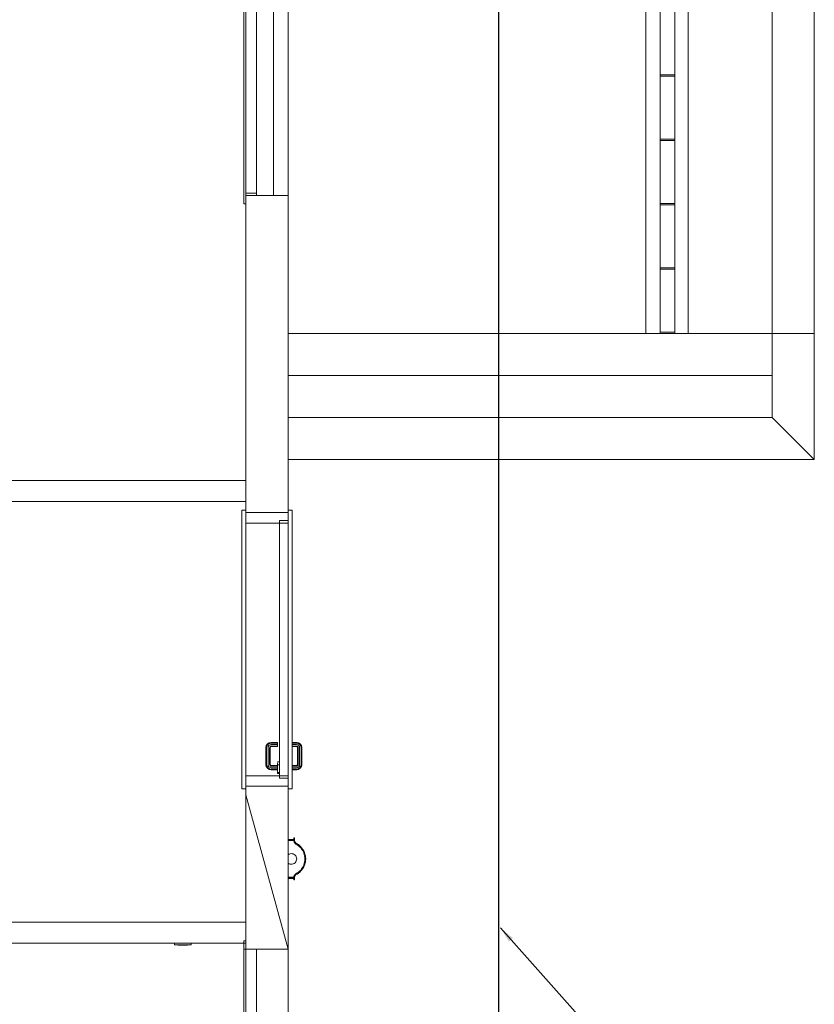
# Model space of a CAD drawing. Header units: millimetres. Extents: x 659 to 1031, y -73 to 11.
# Tile 43 of 141: x 730.25 to 737.8, y -40.48 to -31.12. Entities that reach past the tile are written whole.
import ezdxf

# ---------------------------------------------------------------- set-up
doc = ezdxf.new("R2010")
doc.units = ezdxf.units.MM
doc.header["$MEASUREMENT"] = 0
for name, color, linetype, lineweight in [('Cotas', 1, 'Continuous', 0), ('IFC-Elemento construtivo genérico-Contorno', 253, 'Continuous', 5), ('IFC-Elemento terminal-Contorno', 253, 'Continuous', 5), ('IFC-Janela-Contorno', 142, 'Continuous', 5), ('IFC-Laje-Contorno', 134, 'Continuous', 5), ('IFC-Parede padrão-Contorno', 44, 'Continuous', 5), ('IFC-Porta-Contorno', 142, 'Continuous', 5), ('PR-Condutos 50mm²', 30, 'Continuous', 25)]:
    doc.layers.add(name, color=color, linetype=linetype, lineweight=lineweight)
doc.dimstyles.get("Standard").update_dxf_attribs({"dimtxt": 0.18, "dimasz": 0.18, "dimexe": 0.18, "dimexo": 0.0625, "dimgap": 0.09, "dimtad": 0, "dimtih": 1, "dimtoh": 1, "dimdec": 4, "dimzin": 0, "dimdsep": 46, "dimtxsty": 'Standard', "dimcen": 0.09, "dimadec": 0, "dimazin": 0, "dimtfac": 1, "dimtdec": 4, "dimtofl": 0, "dimtmove": 0, "dimatfit": 3, "dimfxl": 1, "dimtolj": 1, "dimtzin": 0, "dimarcsym": 0})

msp = doc.modelspace()

# ---------------------------------------------------------------- linework, layer by layer
at = {"layer": 'IFC-Elemento construtivo genérico-Contorno', "color": 8, "lineweight": 5}
for p, q in [((731.7245, -39.9146), (731.7245, -39.8986)), ((731.7245, -39.9146), (731.8805, -39.9146)), ((731.7575, -39.9162), (731.7575, -39.9146)), ((731.7575, -39.9162), (731.8475, -39.9162)), ((731.8475, -39.9162), (731.8475, -39.9146)), ((731.8805, -39.9146), (731.8805, -39.8986))]:
    msp.add_line(p, q, dxfattribs=at)
at = {"layer": 'IFC-Elemento terminal-Contorno', "color": 8, "lineweight": 5}
for p, q in [((732.8025, -38.8968), (732.8035, -38.8968)), ((732.8035, -38.8968), (732.8045, -38.8968)), ((732.8045, -38.9108), (732.8045, -38.8968)), ((732.8045, -38.9108), (732.8645, -38.9108)), ((732.8045, -38.9138), (732.8045, -38.9108)), ((732.8045, -38.9138), (732.8645, -38.9138)), ((732.8045, -38.9198), (732.8045, -38.9138)), ((732.8045, -38.9198), (732.8645, -38.9198)), ((732.8045, -38.9228), (732.8045, -38.9198)), ((732.8045, -39.0568), (732.8045, -38.9228)), ((732.8045, -38.9228), (732.8645, -38.9228)), ((732.8565, -38.9055), (732.8565, -38.8968)), ((732.8565, -38.8968), (732.8595, -38.8968)), ((732.8565, -38.9108), (732.8565, -38.9055)), ((732.8569, -38.9228), (732.857, -38.9239)), ((732.857, -38.9239), (732.8582, -38.9286)), ((732.8582, -38.9286), (732.8594, -38.9332)), ((732.8595, -38.8968), (732.8625, -38.8968)), ((732.8625, -38.9068), (732.8625, -38.8968)), ((732.8625, -38.9108), (732.8625, -38.9068)), ((732.8631, -38.9228), (732.8632, -38.9246)), ((732.8632, -38.9246), (732.8644, -38.9283)), ((732.8644, -38.9283), (732.8655, -38.9321)), ((732.8645, -38.9138), (732.8645, -38.9108)), ((732.8645, -38.9198), (732.8645, -38.9138)), ((732.8645, -38.9228), (732.8645, -38.9198)), ((732.8594, -38.9332), (732.8616, -38.9375)), ((732.8616, -38.9375), (732.8638, -38.9418)), ((732.8638, -38.9418), (732.8669, -38.9456)), ((732.8655, -38.9321), (732.8673, -38.9355)), ((732.8669, -38.9456), (732.8699, -38.9493)), ((732.8673, -38.9355), (732.8692, -38.939)), ((732.8692, -38.939), (732.8717, -38.942)), ((732.8699, -38.9493), (732.8736, -38.9523)), ((732.8717, -38.942), (732.8742, -38.9451)), ((732.8736, -38.9523), (732.8773, -38.9554)), ((732.8742, -38.9451), (732.8877, -38.9531)), ((732.8773, -38.9554), (732.8894, -38.9633)), ((732.8877, -38.9531), (732.9013, -38.9612)), ((732.8894, -38.9633), (732.9015, -38.9711)), ((732.9013, -38.9612), (732.9131, -38.9716)), ((732.9015, -38.9711), (732.912, -38.981)), ((732.912, -38.981), (732.9225, -38.991)), ((732.9131, -38.9716), (732.9249, -38.982)), ((732.9225, -38.991), (732.931, -39.0026)), ((732.9249, -38.982), (732.9346, -38.9945)), ((732.931, -39.0026), (732.9396, -39.0143)), ((732.9346, -38.9945), (732.9442, -39.007)), ((732.9396, -39.0143), (732.9458, -39.0272)), ((732.9442, -39.007), (732.9514, -39.021)), ((732.9514, -39.021), (732.9585, -39.0351)), ((732.8045, -39.0568), (732.8131, -39.0516)), ((732.8045, -39.1368), (732.8045, -39.0568)), ((732.8131, -39.0516), (732.8225, -39.0482)), ((732.8225, -39.0482), (732.8325, -39.0468)), ((732.8325, -39.0468), (732.8425, -39.0474)), ((732.8425, -39.0474), (732.8522, -39.05)), ((732.8522, -39.05), (732.8612, -39.0545)), ((732.8612, -39.0545), (732.8691, -39.0607)), ((732.8691, -39.0607), (732.8756, -39.0684)), ((732.8756, -39.0684), (732.8805, -39.0772)), ((732.8805, -39.0772), (732.8835, -39.0868)), ((732.8805, -39.1164), (732.8835, -39.1068)), ((732.8835, -39.0868), (732.8845, -39.0968)), ((732.8835, -39.1068), (732.8845, -39.0968)), ((732.9458, -39.0272), (732.9521, -39.0402)), ((732.9521, -39.0402), (732.956, -39.0541)), ((732.956, -39.0541), (732.9599, -39.068)), ((732.9585, -39.0351), (732.963, -39.0502)), ((732.9599, -39.068), (732.9612, -39.0824)), ((732.9599, -39.1255), (732.9612, -39.1112)), ((732.9612, -39.0824), (732.9625, -39.0968)), ((732.9612, -39.1112), (732.9625, -39.0968)), ((732.9625, -39.0968), (732.9664, -39.0968)), ((732.963, -39.0502), (732.9673, -39.0654)), ((732.9664, -39.0968), (732.9703, -39.0968)), ((732.9673, -39.0654), (732.9688, -39.0811)), ((732.9673, -39.1282), (732.9688, -39.1125)), ((732.9688, -39.0811), (732.9703, -39.0968)), ((732.9688, -39.1125), (732.9703, -39.0968)), ((732.8045, -39.2708), (732.8045, -39.1368)), ((732.8045, -39.1368), (732.8131, -39.142)), ((732.8131, -39.142), (732.8225, -39.1453)), ((732.8225, -39.1453), (732.8325, -39.1467)), ((732.8325, -39.1467), (732.8425, -39.1461)), ((732.8425, -39.1461), (732.8522, -39.1435)), ((732.8522, -39.1435), (732.8612, -39.139)), ((732.8612, -39.139), (732.8691, -39.1328)), ((732.8691, -39.1328), (732.8756, -39.1252)), ((732.8756, -39.1252), (732.8805, -39.1164)), ((732.912, -39.2125), (732.9225, -39.2026)), ((732.9225, -39.2026), (732.931, -39.191)), ((732.9249, -39.2115), (732.9346, -39.199)), ((732.931, -39.191), (732.9396, -39.1793)), ((732.9346, -39.199), (732.9442, -39.1866)), ((732.9396, -39.1793), (732.9458, -39.1663)), ((732.9442, -39.1866), (732.9514, -39.1725)), ((732.9458, -39.1663), (732.9521, -39.1533)), ((732.9514, -39.1725), (732.9585, -39.1585)), ((732.9521, -39.1533), (732.956, -39.1394)), ((732.956, -39.1394), (732.9599, -39.1255)), ((732.9585, -39.1585), (732.963, -39.1433)), ((732.963, -39.1433), (732.9673, -39.1282)), ((732.8025, -39.2968), (732.8035, -39.2968)), ((732.8035, -39.2968), (732.8045, -39.2968)), ((732.8045, -39.2708), (732.8645, -39.2708)), ((732.8045, -39.2738), (732.8045, -39.2708)), ((732.8045, -39.2738), (732.8645, -39.2738)), ((732.8045, -39.2798), (732.8045, -39.2738)), ((732.8045, -39.2798), (732.8645, -39.2798)), ((732.8045, -39.2828), (732.8045, -39.2798)), ((732.8045, -39.2968), (732.8045, -39.2828)), ((732.8045, -39.2828), (732.8645, -39.2828)), ((732.8565, -39.288), (732.8565, -39.2828)), ((732.8565, -39.2968), (732.8565, -39.288)), ((732.8565, -39.2968), (732.8595, -39.2968)), ((732.8569, -39.2708), (732.857, -39.2696)), ((732.857, -39.2696), (732.8582, -39.265)), ((732.8582, -39.265), (732.8594, -39.2603)), ((732.8594, -39.2603), (732.8616, -39.256)), ((732.8595, -39.2968), (732.8625, -39.2968)), ((732.8616, -39.256), (732.8638, -39.2517)), ((732.8625, -39.2868), (732.8625, -39.2828)), ((732.8625, -39.2968), (732.8625, -39.2868)), ((732.8631, -39.2708), (732.8632, -39.269)), ((732.8632, -39.269), (732.8644, -39.2652)), ((732.8638, -39.2517), (732.8669, -39.248)), ((732.8644, -39.2652), (732.8655, -39.2615)), ((732.8645, -39.2738), (732.8645, -39.2708)), ((732.8645, -39.2798), (732.8645, -39.2738)), ((732.8645, -39.2828), (732.8645, -39.2798)), ((732.8655, -39.2615), (732.8673, -39.258)), ((732.8669, -39.248), (732.8699, -39.2443)), ((732.8673, -39.258), (732.8692, -39.2546)), ((732.8692, -39.2546), (732.8717, -39.2515)), ((732.8699, -39.2443), (732.8736, -39.2412)), ((732.8717, -39.2515), (732.8742, -39.2485)), ((732.8736, -39.2412), (732.8773, -39.2382)), ((732.8742, -39.2485), (732.8877, -39.2404)), ((732.8773, -39.2382), (732.8894, -39.2303)), ((732.8877, -39.2404), (732.9013, -39.2324)), ((732.8894, -39.2303), (732.9015, -39.2224)), ((732.9013, -39.2324), (732.9131, -39.222)), ((732.9015, -39.2224), (732.912, -39.2125)), ((732.9131, -39.222), (732.9249, -39.2115))]:
    msp.add_line(p, q, dxfattribs=at)
at = {"layer": 'IFC-Janela-Contorno', "color": 8, "lineweight": 5}
for p, q in [((732.3825, -32.8709), (732.3825, -27.7109)), ((732.4025, -32.8709), (732.4025, -27.7109)), ((732.5025, -32.7909), (732.5025, -27.7909)), ((732.6625, -32.7909), (732.6625, -27.7909)), ((736.3385, -31.6452), (736.3385, -31.0452)), ((736.4785, -31.6452), (736.4785, -31.0452)), ((736.3385, -31.6553), (736.3385, -31.6452)), ((736.3385, -31.6452), (736.4785, -31.6452)), ((736.3385, -31.6565), (736.3385, -31.6553)), ((736.3385, -32.2565), (736.3385, -31.6565)), ((736.3385, -31.6565), (736.4785, -31.6565)), ((736.4785, -31.6553), (736.4785, -31.6452)), ((736.4785, -31.6565), (736.4785, -31.6553)), ((736.4785, -32.2565), (736.4785, -31.6565)), ((736.3385, -32.2666), (736.3385, -32.2565)), ((736.3385, -32.2565), (736.4785, -32.2565)), ((736.3385, -32.2677), (736.3385, -32.2666)), ((736.3385, -32.2677), (736.4785, -32.2677)), ((736.3385, -32.8677), (736.3385, -32.2677)), ((736.4785, -32.2666), (736.4785, -32.2565)), ((736.4785, -32.2677), (736.4785, -32.2666)), ((736.4785, -32.8677), (736.4785, -32.2677)), ((732.4025, -32.7709), (732.5025, -32.7709)), ((732.4025, -32.7709), (732.4956, -32.7709)), ((732.4108, -32.7909), (732.5025, -32.7909)), ((732.4956, -32.7709), (732.5025, -32.7709)), ((732.5025, -32.7909), (732.6625, -32.7909)), ((732.3825, -32.8709), (732.4025, -32.8709)), ((736.3385, -32.8779), (736.3385, -32.8677)), ((736.3385, -32.8677), (736.4785, -32.8677)), ((736.3385, -32.879), (736.3385, -32.8779)), ((736.3385, -33.479), (736.3385, -32.879)), ((736.3385, -32.879), (736.4785, -32.879)), ((736.4785, -32.8779), (736.4785, -32.8677)), ((736.4785, -32.879), (736.4785, -32.8779)), ((736.4785, -33.479), (736.4785, -32.879)), ((736.3385, -33.4891), (736.3385, -33.479)), ((736.3385, -33.479), (736.4785, -33.479)), ((736.3385, -33.4903), (736.3385, -33.4891)), ((736.3385, -33.4903), (736.4785, -33.4903)), ((736.3385, -34.0903), (736.3385, -33.4903)), ((736.4785, -33.4802), (736.4785, -33.479)), ((736.4785, -33.4903), (736.4785, -33.4802)), ((736.4785, -34.0903), (736.4785, -33.4903)), ((736.3385, -34.0923), (736.3385, -34.0903)), ((736.3385, -34.0903), (736.4785, -34.0903)), ((736.3385, -34.0938), (736.3385, -34.0923)), ((736.3385, -34.1016), (736.3385, -34.0938)), ((736.4785, -34.0923), (736.4785, -34.0903)), ((736.4785, -34.0938), (736.4785, -34.0923)), ((736.4785, -34.1016), (736.4785, -34.0938)), ((732.3825, -39.8746), (732.3833, -39.8746)), ((732.3825, -39.9546), (732.3825, -39.8746)), ((732.3825, -39.9546), (732.3985, -39.9546)), ((732.3825, -41.1021), (732.3825, -39.9546)), ((732.3833, -39.8746), (732.4025, -39.8746)), ((732.3865, -39.9546), (732.4025, -39.9546)), ((732.3985, -39.9546), (732.4025, -39.9546)), ((732.4025, -39.9546), (732.4025, -39.8746)), ((732.4025, -44.9547), (732.4025, -39.9546)), ((732.5025, -44.9547), (732.5025, -39.9546))]:
    msp.add_line(p, q, dxfattribs=at)
at = {"layer": 'IFC-Laje-Contorno', "color": 8, "lineweight": 5}
for p, q in [((732.8025, -33.6021), (732.8025, -32.3521)), ((732.8025, -40.6986), (732.8025, -39.8521))]:
    msp.add_line(p, q, dxfattribs=at)
at = {"layer": 'IFC-Parede padrão-Contorno', "color": 8, "lineweight": 5}
for p, q in [((736.2025, -34.1016), (736.2025, -7.2021)), ((736.6025, -34.1016), (736.6025, -7.2021)), ((737.4025, -34.1016), (737.4025, -7.2021)), ((737.8025, -34.1016), (737.8025, -7.2021)), ((732.8025, -32.7909), (732.8025, -27.7909)), ((732.4025, -32.7909), (732.4358, -32.7909)), ((732.4025, -35.5544), (732.4025, -32.7909)), ((732.4358, -32.7909), (732.5025, -32.7909)), ((732.6625, -32.7909), (732.8025, -32.7909)), ((732.8025, -35.5544), (732.8025, -32.7909)), ((732.8025, -34.1016), (735.2558, -34.1016)), ((735.2558, -34.1016), (737.4025, -34.1016)), ((737.4025, -34.4749), (737.4025, -34.1016)), ((737.4025, -34.1016), (737.5892, -34.1016)), ((737.5892, -34.1016), (737.8025, -34.1016)), ((737.8025, -34.6616), (737.8025, -34.1016)), ((737.4025, -34.5016), (737.4025, -34.2882)), ((732.8025, -34.5016), (735.2558, -34.5016)), ((735.2558, -34.5016), (737.4025, -34.5016)), ((737.4025, -34.9016), (737.4025, -34.4749)), ((737.8025, -35.3016), (737.8025, -34.6616)), ((732.8025, -34.9016), (735.2558, -34.9016)), ((735.2558, -34.9016), (737.4025, -34.9016)), ((737.4025, -34.9016), (737.5892, -35.0882)), ((737.5892, -35.0882), (737.8025, -35.3016)), ((732.8025, -35.3016), (735.4692, -35.3016)), ((735.4692, -35.3016), (737.8025, -35.3016)), ((729.3508, -35.499), (732.4025, -35.499)), ((732.4025, -35.619), (732.4025, -35.499)), ((732.8025, -35.589), (732.8025, -35.5544)), ((732.4025, -35.8056), (732.4025, -35.589)), ((732.8025, -35.7816), (732.8025, -35.589)), ((729.3508, -35.699), (732.4025, -35.699)), ((732.5743, -35.8056), (732.8025, -35.8056)), ((732.4025, -38.4871), (732.4025, -38.4056)), ((732.4025, -38.4056), (732.4118, -38.4056)), ((732.4118, -38.4056), (732.8025, -38.4056)), ((732.8025, -38.4871), (732.8025, -38.4296)), ((732.4025, -38.6021), (732.4025, -38.4871)), ((732.4025, -39.9546), (732.4025, -38.4871)), ((732.4025, -38.4871), (732.8025, -39.9546)), ((732.8025, -39.9546), (732.8025, -38.4871)), ((727.4025, -39.6986), (730.4025, -39.6986)), ((730.4025, -39.6986), (732.4025, -39.6986)), ((732.4025, -39.9546), (732.4025, -39.8521)), ((732.8025, -41.1021), (732.8025, -39.8521)), ((727.4025, -39.8986), (730.4025, -39.8986)), ((730.4025, -39.8986), (732.4025, -39.8986)), ((732.4025, -39.9546), (732.8025, -39.9546)), ((732.8025, -44.9546), (732.8025, -39.9546))]:
    msp.add_line(p, q, dxfattribs=at)
at = {"layer": 'IFC-Porta-Contorno', "color": 8, "lineweight": 5}
for p, q in [((732.3645, -38.4296), (732.3645, -35.7816)), ((732.3645, -35.7816), (732.4025, -35.7816)), ((732.4025, -38.4296), (732.4025, -35.7816)), ((732.4025, -35.8056), (732.5743, -35.8056)), ((732.8025, -38.4296), (732.8025, -35.7816)), ((732.8025, -35.7816), (732.8405, -35.7816)), ((732.8405, -38.4296), (732.8405, -35.7816)), ((732.4025, -35.9056), (732.7225, -35.9056)), ((732.7225, -35.9056), (732.7225, -35.8816)), ((732.7225, -35.8816), (732.802, -35.8816)), ((732.7225, -35.9056), (732.7929, -35.9056)), ((732.7225, -36.1513), (732.7225, -35.9056)), ((732.7321, -35.9056), (732.8025, -35.9056)), ((732.7929, -35.9056), (732.8025, -35.9056)), ((732.802, -35.8816), (732.8025, -35.8816)), ((732.7225, -38.3056), (732.7225, -36.1513)), ((732.6068, -38.0039), (732.6232, -37.993)), ((732.6232, -37.993), (732.6405, -37.9896)), ((732.6405, -37.9896), (732.7025, -37.9896)), ((732.7025, -37.9954), (732.7025, -37.9896)), ((732.8405, -37.9896), (732.8844, -37.9896)), ((732.8844, -37.9896), (732.9017, -37.993)), ((732.9017, -37.993), (732.9181, -38.0039)), ((732.5925, -38.0376), (732.5959, -38.0203)), ((732.5925, -38.2015), (732.5925, -38.0376)), ((732.5959, -38.0203), (732.6068, -38.0039)), ((732.5983, -38.0382), (732.6014, -38.0226)), ((732.5983, -38.201), (732.5983, -38.0382)), ((732.6014, -38.0226), (732.611, -38.0082)), ((732.611, -38.0082), (732.6255, -37.9985)), ((732.6125, -38.0396), (732.6148, -38.0281)), ((732.6125, -38.1996), (732.6125, -38.0396)), ((732.6148, -38.0281), (732.6212, -38.0184)), ((732.6212, -38.0184), (732.631, -38.0119)), ((732.6255, -37.9985), (732.6411, -37.9954)), ((732.6266, -38.041), (732.6281, -38.0336)), ((732.6266, -38.1982), (732.6266, -38.041)), ((732.6281, -38.0336), (732.6314, -38.0286)), ((732.631, -38.0119), (732.6425, -38.0096)), ((732.6314, -38.0286), (732.6365, -38.0252)), ((732.6325, -38.0415), (732.6336, -38.0359)), ((732.6325, -38.1976), (732.6325, -38.0415)), ((732.6336, -38.0359), (732.6357, -38.0328)), ((732.6357, -38.0328), (732.6388, -38.0307)), ((732.6365, -38.0252), (732.6439, -38.0237)), ((732.6388, -38.0307), (732.6444, -38.0296)), ((732.6411, -37.9954), (732.7025, -37.9954)), ((732.6425, -38.0096), (732.7025, -38.0096)), ((732.6439, -38.0237), (732.7025, -38.0237)), ((732.6444, -38.0296), (732.7025, -38.0296)), ((732.7025, -38.0096), (732.7025, -37.9954)), ((732.7025, -38.0237), (732.7025, -38.0096)), ((732.7025, -38.0296), (732.7025, -38.0237)), ((732.8405, -37.9954), (732.8839, -37.9954)), ((732.8405, -38.0096), (732.8825, -38.0096)), ((732.8405, -38.0237), (732.8811, -38.0237)), ((732.8405, -38.0296), (732.8805, -38.0296)), ((732.8805, -38.0296), (732.8862, -38.0307)), ((732.8811, -38.0237), (732.8884, -38.0252)), ((732.8825, -38.0096), (732.8939, -38.0119)), ((732.8839, -37.9954), (732.8995, -37.9985)), ((732.8862, -38.0307), (732.8892, -38.0328)), ((732.8884, -38.0252), (732.8935, -38.0286)), ((732.8892, -38.0328), (732.8914, -38.0359)), ((732.8914, -38.0359), (732.8925, -38.0415)), ((732.8925, -38.1976), (732.8925, -38.0415)), ((732.8935, -38.0286), (732.8969, -38.0336)), ((732.8939, -38.0119), (732.9037, -38.0184)), ((732.8969, -38.0336), (732.8983, -38.041)), ((732.8983, -38.1982), (732.8983, -38.041)), ((732.8995, -37.9985), (732.9139, -38.0082)), ((732.9037, -38.0184), (732.9102, -38.0281)), ((732.9102, -38.0281), (732.9125, -38.0396)), ((732.9125, -38.1996), (732.9125, -38.0396)), ((732.9139, -38.0082), (732.9235, -38.0226)), ((732.9181, -38.0039), (732.929, -38.0203)), ((732.9235, -38.0226), (732.9266, -38.0382)), ((732.9266, -38.201), (732.9266, -38.0382)), ((732.929, -38.0203), (732.9325, -38.0376)), ((732.9325, -38.2015), (732.9325, -38.0376)), ((732.7025, -38.1756), (732.7223, -38.1756)), ((732.7223, -38.1756), (732.7225, -38.1756)), ((732.5925, -38.2015), (732.5959, -38.2189)), ((732.5959, -38.2189), (732.6068, -38.2352)), ((732.5983, -38.201), (732.6014, -38.2166)), ((732.6014, -38.2166), (732.611, -38.231)), ((732.6068, -38.2352), (732.6232, -38.2461)), ((732.611, -38.231), (732.6255, -38.2406)), ((732.6125, -38.1996), (732.6148, -38.2111)), ((732.6148, -38.2111), (732.6212, -38.2208)), ((732.6212, -38.2208), (732.631, -38.2273)), ((732.6232, -38.2461), (732.6405, -38.2496)), ((732.6255, -38.2406), (732.6411, -38.2437)), ((732.6266, -38.1982), (732.6281, -38.2055)), ((732.6281, -38.2055), (732.6314, -38.2106)), ((732.631, -38.2273), (732.6425, -38.2296)), ((732.6314, -38.2106), (732.6365, -38.214)), ((732.6325, -38.1976), (732.6336, -38.2033)), ((732.6336, -38.2033), (732.6357, -38.2064)), ((732.6357, -38.2064), (732.6388, -38.2085)), ((732.6365, -38.214), (732.6439, -38.2154)), ((732.6388, -38.2085), (732.6444, -38.2096)), ((732.6405, -38.2496), (732.7025, -38.2496)), ((732.6411, -38.2437), (732.7025, -38.2437)), ((732.6425, -38.2296), (732.7025, -38.2296)), ((732.6439, -38.2154), (732.7025, -38.2154)), ((732.6444, -38.2096), (732.7025, -38.2096)), ((732.7025, -38.2566), (732.7025, -38.1828)), ((732.7025, -38.1828), (732.7027, -38.2026)), ((732.7025, -38.2566), (732.7027, -38.2296)), ((732.7025, -38.2763), (732.7025, -38.2566)), ((732.7027, -38.2296), (732.7027, -38.2026)), ((732.7027, -38.2026), (732.7223, -38.2026)), ((732.7223, -38.2026), (732.7225, -38.2026)), ((732.8405, -38.2096), (732.8805, -38.2096)), ((732.8405, -38.2154), (732.8811, -38.2154)), ((732.8405, -38.2296), (732.8825, -38.2296)), ((732.8405, -38.2437), (732.8839, -38.2437)), ((732.8405, -38.2496), (732.8844, -38.2496)), ((732.8805, -38.2096), (732.8862, -38.2085)), ((732.8811, -38.2154), (732.8884, -38.214)), ((732.8825, -38.2296), (732.8939, -38.2273)), ((732.8839, -38.2437), (732.8995, -38.2406)), ((732.8844, -38.2496), (732.9017, -38.2461)), ((732.8862, -38.2085), (732.8892, -38.2064)), ((732.8884, -38.214), (732.8935, -38.2106)), ((732.8892, -38.2064), (732.8914, -38.2033)), ((732.8914, -38.2033), (732.8925, -38.1976)), ((732.8935, -38.2106), (732.8969, -38.2055)), ((732.8939, -38.2273), (732.9037, -38.2208)), ((732.8969, -38.2055), (732.8983, -38.1982)), ((732.8995, -38.2406), (732.9139, -38.231)), ((732.9017, -38.2461), (732.9181, -38.2352)), ((732.9037, -38.2208), (732.9102, -38.2111)), ((732.9102, -38.2111), (732.9125, -38.1996)), ((732.9139, -38.231), (732.9235, -38.2166)), ((732.9181, -38.2352), (732.929, -38.2189)), ((732.9235, -38.2166), (732.9266, -38.201)), ((732.929, -38.2189), (732.9325, -38.2015)), ((732.4025, -38.3056), (732.7225, -38.3056)), ((732.7025, -38.2763), (732.7223, -38.2763)), ((732.7025, -38.2836), (732.7025, -38.2763)), ((732.7025, -38.2836), (732.7223, -38.2836)), ((732.7223, -38.2763), (732.7225, -38.2763)), ((732.7223, -38.2836), (732.7225, -38.2836)), ((732.7225, -38.3056), (732.7929, -38.3056)), ((732.7225, -38.3296), (732.7225, -38.3056)), ((732.7225, -38.3056), (732.7321, -38.3056)), ((732.7225, -38.3296), (732.723, -38.3296)), ((732.723, -38.3296), (732.8025, -38.3296)), ((732.7321, -38.3056), (732.8025, -38.3056)), ((732.3645, -38.4296), (732.4025, -38.4296)), ((732.8025, -38.4296), (732.8405, -38.4296))]:
    msp.add_line(p, q, dxfattribs=at)
at = {"layer": 'PR-Condutos 50mm²'}
msp.add_line((734.8025, -27.1506), (734.8025, -58.0921), dxfattribs=at)

# ---------------------------------------------------------------- leaders
at = {"layer": 'Cotas'}
msp.add_leader([(734.8197, -39.7531), (735.7644, -40.8124), (736.1683, -40.8124)], dimstyle='Standard', override={"dimasz": 0.15}, dxfattribs=at)

doc.saveas('drawing.dxf')
